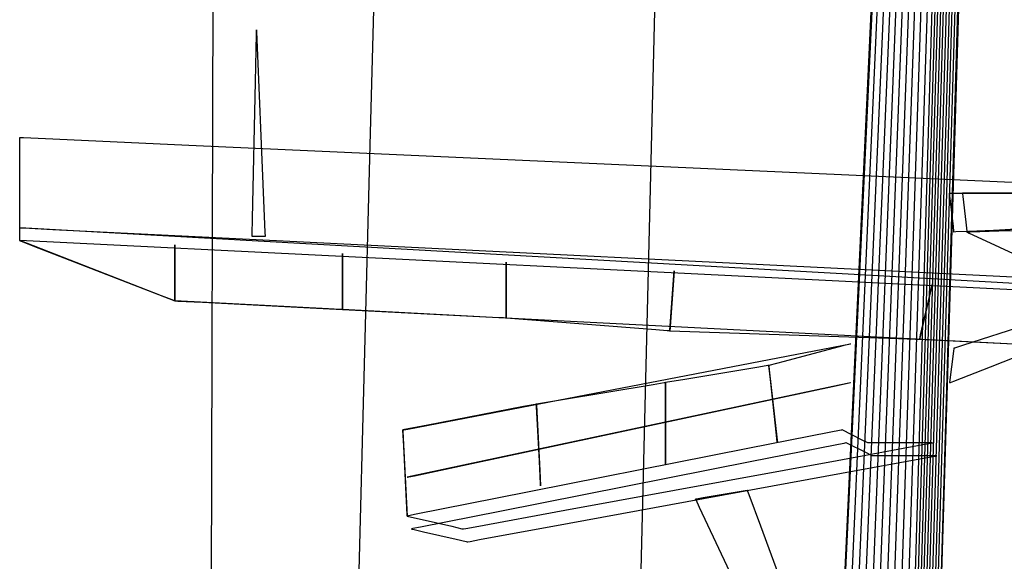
# Model space of a CAD drawing. Extents: x -3.57 to 3.57, y -2.08 to 2.06.
# Tile 155 of 219: x -0.23 to 0.09, y 1.32 to 1.5. Entities that reach past the tile are written whole.
import ezdxf

# ---------------------------------------------------------------- set-up
doc = ezdxf.new("R2010")
doc.units = 0

msp = doc.modelspace()

# ---------------------------------------------------------------- linework, layer by layer
at = {"layer": 'Layer 1', "color": 7, "linetype": 'CONTINUOUS'}
for p, q in [((0.03075, 1.164327), (0.068535, 1.968331)), ((0.030624, 1.163735), (0.067703, 1.96439)), ((0.033208, 1.164313), (0.068998, 1.963811)), ((0.035791, 1.164888), (0.070297, 1.963227)), ((0.038378, 1.165466), (0.071593, 1.962644)), ((0.040961, 1.16604), (0.072892, 1.96206)), ((0.043548, 1.166619), (0.074187, 1.961481)), ((0.046132, 1.167193), (0.075486, 1.960897)), ((0.048718, 1.167768), (0.076782, 1.960314)), ((0.085227, 1.850018), (0.061344, 1.057599)), ((0.078085, 1.848193), (0.054913, 1.057386)), ((0.079025, 1.848193), (0.05585, 1.057386)), ((0.079962, 1.848193), (0.056787, 1.057386)), ((0.080899, 1.848193), (0.057724, 1.057386)), ((0.081836, 1.848193), (0.058661, 1.057386)), ((0.082773, 1.848193), (0.059598, 1.057386)), ((0.08371, 1.848193), (0.060535, 1.057386)), ((0.084648, 1.848193), (0.061476, 1.057386)), ((-0.117364, 1.456855), (-0.114039, 1.583173)), ((-0.168703, 1.55278), (-0.16963, 1.197263)), ((-0.023383, 1.54593), (-0.031739, 1.203391)), ((-0.154882, 1.477523), (-0.154555, 1.493252)), ((-0.154555, 1.493252), (-0.154529, 1.494461)), ((-0.154529, 1.494461), (-0.154528, 1.494541)), ((-0.154528, 1.494541), (-0.154528, 1.494547)), ((-0.154528, 1.494547), (-0.154528, 1.494547)), ((-0.154528, 1.494547), (-0.154528, 1.494547)), ((-0.154528, 1.494547), (-0.154528, 1.494547)), ((-0.154528, 1.494547), (-0.154528, 1.494547)), ((-0.154528, 1.494547), (-0.154528, 1.494547)), ((-0.154528, 1.494547), (-0.154528, 1.494547)), ((-0.154528, 1.494547), (-0.154528, 1.494547)), ((-0.154528, 1.494547), (-0.154528, 1.494547)), ((-0.154528, 1.494547), (-0.154528, 1.494547)), ((-0.154528, 1.494547), (-0.154528, 1.494547)), ((-0.154528, 1.494547), (-0.154528, 1.494547)), ((-0.154528, 1.494547), (-0.154527, 1.494544)), ((-0.154527, 1.494544), (-0.154526, 1.494521)), ((-0.154526, 1.494521), (-0.154522, 1.494404)), ((-0.154522, 1.494404), (-0.154501, 1.493901)), ((-0.154501, 1.493901), (-0.154286, 1.488745)), ((-0.154286, 1.488745), (-0.152423, 1.44407)), ((-0.155812, 1.432848), (-0.154882, 1.477523)), ((-0.231866, 1.459389), (-0.231866, 1.45939)), ((-0.231866, 1.45939), (-0.231866, 1.45939)), ((-0.231866, 1.45939), (-0.231866, 1.45939)), ((-0.231866, 1.45939), (-0.231863, 1.45939)), ((-0.231866, 1.428493), (-0.231866, 1.459389)), ((-0.231863, 1.45939), (-0.231851, 1.459389)), ((-0.231851, 1.459389), (-0.231796, 1.459387)), ((-0.231796, 1.459387), (-0.231567, 1.459376)), ((-0.231567, 1.459376), (-0.230641, 1.459334)), ((-0.230641, 1.459334), (-0.220999, 1.458899)), ((-0.220999, 1.458899), (-0.176628, 1.456895)), ((-0.176628, 1.456895), (0.42202, 1.429859)), ((-0.126647, 1.104112), (-0.117364, 1.456855)), ((-0.152423, 1.44407), (-0.151767, 1.428342)), ((0.071874, 1.44111), (0.071874, 1.44111)), ((0.071874, 1.44111), (0.071874, 1.44111)), ((0.071874, 1.44111), (0.071874, 1.44111)), ((0.071874, 1.44111), (0.071874, 1.44111)), ((0.071874, 1.44111), (0.071875, 1.44111)), ((0.073082, 1.430227), (0.071874, 1.44111)), ((0.071875, 1.44111), (0.071879, 1.44111)), ((0.071879, 1.44111), (0.071896, 1.44111)), ((0.071896, 1.44111), (0.072072, 1.44111)), ((0.072072, 1.44111), (0.072924, 1.44111)), ((0.072924, 1.44111), (0.081928, 1.44111)), ((0.076092, 1.44111), (0.076091, 1.44111)), ((0.076091, 1.44111), (0.076091, 1.44111)), ((0.076091, 1.44111), (0.076091, 1.44111)), ((0.076091, 1.44111), (0.076091, 1.44111)), ((0.076091, 1.44111), (0.076091, 1.44111)), ((0.076091, 1.44111), (0.076091, 1.44111)), ((0.076091, 1.44111), (0.076091, 1.44111)), ((0.076091, 1.44111), (0.076091, 1.44111)), ((0.076091, 1.44111), (0.076091, 1.44111)), ((0.076091, 1.44111), (0.076091, 1.44111)), ((0.076091, 1.44111), (0.076091, 1.44111)), ((0.076091, 1.44111), (0.076091, 1.441105)), ((0.076091, 1.441105), (0.076094, 1.441083)), ((0.076131, 1.441111), (0.076092, 1.44111)), ((0.076094, 1.441083), (0.076104, 1.440989)), ((0.076104, 1.440989), (0.076212, 1.440022)), ((0.076374, 1.441113), (0.076131, 1.441111)), ((0.079394, 1.44114), (0.076374, 1.441113)), ((0.116619, 1.441472), (0.079394, 1.44114)), ((0.081928, 1.44111), (0.141212, 1.44111)), ((0.076212, 1.440022), (0.077145, 1.431645)), ((-0.15592, 1.427693), (-0.155812, 1.432848)), ((0.077145, 1.431645), (0.077473, 1.428696)), ((0.195399, 1.43329), (0.077991, 1.428639)), ((0.087945, 1.428801), (0.171489, 1.431587)), ((-0.231858, 1.429858), (-0.231866, 1.429858)), ((-0.231866, 1.429858), (-0.231866, 1.429858)), ((-0.231866, 1.429858), (-0.231866, 1.429858)), ((-0.231866, 1.429858), (-0.231863, 1.429858)), ((-0.231866, 1.426203), (-0.231866, 1.428493)), ((-0.231863, 1.429858), (-0.231851, 1.429858)), ((0.366789, 1.396388), (-0.231858, 1.429858)), ((-0.231851, 1.429858), (-0.231796, 1.429855)), ((-0.231796, 1.429855), (-0.231568, 1.429843)), ((-0.231568, 1.429843), (-0.230644, 1.429798)), ((-0.230644, 1.429798), (-0.221022, 1.429321)), ((-0.221022, 1.429321), (-0.176747, 1.427126)), ((-0.151767, 1.428342), (-0.151716, 1.427134)), ((0.073259, 1.428638), (0.073082, 1.430227)), ((0.073276, 1.428488), (0.073259, 1.428638)), ((0.073279, 1.428457), (0.073276, 1.428488)), ((0.073279, 1.428454), (0.073279, 1.428457)), ((0.07328, 1.428453), (0.073279, 1.428454)), ((0.073291, 1.428453), (0.07328, 1.428453)), ((0.07328, 1.428453), (0.07328, 1.428453)), ((0.07328, 1.428453), (0.07328, 1.428453)), ((0.07328, 1.428453), (0.07328, 1.428453)), ((0.07328, 1.428453), (0.07328, 1.428453)), ((0.07328, 1.428453), (0.07328, 1.428453)), ((0.07328, 1.428453), (0.07328, 1.428453)), ((0.07328, 1.428453), (0.07328, 1.428453)), ((0.07328, 1.428453), (0.07328, 1.428453)), ((0.073939, 1.428479), (0.073291, 1.428453)), ((0.077991, 1.428639), (0.073939, 1.428479)), ((0.077473, 1.428696), (0.077498, 1.428469)), ((0.077498, 1.428469), (0.0775, 1.428454)), ((0.097919, 1.429653), (0.0775, 1.428453)), ((0.0775, 1.428454), (0.0775, 1.428453)), ((0.0775, 1.428453), (0.0775, 1.428453)), ((0.0775, 1.428453), (0.0775, 1.428453)), ((0.0775, 1.428453), (0.0775, 1.428453)), ((0.0775, 1.428453), (0.0775, 1.428453)), ((0.0775, 1.428453), (0.0775, 1.428453)), ((0.0775, 1.428453), (0.0775, 1.428453)), ((0.0775, 1.428453), (0.0775, 1.428453)), ((0.0775, 1.428453), (0.0775, 1.428453)), ((0.0775, 1.428453), (0.077501, 1.428453)), ((0.0775, 1.428453), (0.0775, 1.428453)), ((0.0775, 1.428453), (0.0775, 1.428453)), ((0.0775, 1.428453), (0.0775, 1.428453)), ((0.0775, 1.428453), (0.0775, 1.428453)), ((0.0775, 1.428453), (0.0775, 1.428453)), ((0.0775, 1.428453), (0.077501, 1.428452)), ((0.077501, 1.428453), (0.077505, 1.428453)), ((0.077501, 1.428452), (0.077503, 1.428451)), ((0.077503, 1.428451), (0.077529, 1.428439)), ((0.077505, 1.428453), (0.077522, 1.428453)), ((0.077522, 1.428453), (0.077697, 1.428459)), ((0.077529, 1.428439), (0.077658, 1.428379)), ((0.077658, 1.428379), (0.078208, 1.428123)), ((0.077697, 1.428459), (0.078556, 1.428488)), ((0.078208, 1.428123), (0.083651, 1.425582)), ((0.078556, 1.428488), (0.087945, 1.428801)), ((-0.231866, 1.425705), (-0.231866, 1.426203)), ((-0.231866, 1.425657), (-0.231866, 1.425705)), ((-0.231866, 1.425645), (-0.231866, 1.425657)), ((-0.231866, 1.425643), (-0.231866, 1.425645)), ((-0.231866, 1.425642), (-0.231866, 1.425643)), ((-0.231866, 1.425641), (-0.231866, 1.425642)), ((-0.231866, 1.425642), (-0.231866, 1.425642)), ((-0.231866, 1.425642), (-0.231866, 1.425642)), ((-0.231866, 1.425642), (-0.231866, 1.425642)), ((-0.231866, 1.425642), (-0.231865, 1.425641)), ((-0.231858, 1.425641), (-0.231866, 1.425642)), ((-0.231866, 1.425642), (-0.231866, 1.425642)), ((-0.231866, 1.425642), (-0.231866, 1.425642)), ((-0.231866, 1.425642), (-0.231866, 1.425642)), ((-0.18552, 1.407616), (-0.231866, 1.425641)), ((-0.231865, 1.425641), (-0.231861, 1.42564)), ((-0.231861, 1.42564), (-0.231843, 1.425633)), ((0.366789, 1.396031), (-0.231858, 1.425641)), ((-0.231843, 1.425633), (-0.231771, 1.425605)), ((-0.231771, 1.425605), (-0.231025, 1.425315)), ((-0.231025, 1.425315), (-0.22759, 1.423978)), ((-0.176747, 1.427126), (0.420614, 1.397516)), ((-0.155933, 1.427074), (-0.15593, 1.427191)), ((-0.155933, 1.42705), (-0.155933, 1.427074)), ((-0.155933, 1.427048), (-0.155933, 1.42705)), ((-0.155933, 1.427047), (-0.155933, 1.427048)), ((-0.155933, 1.427047), (-0.155933, 1.427047)), ((-0.155933, 1.427047), (-0.155933, 1.427047)), ((-0.155933, 1.427047), (-0.155933, 1.427047)), ((-0.155933, 1.427047), (-0.155933, 1.427047)), ((-0.155933, 1.427047), (-0.155933, 1.427047)), ((-0.152075, 1.427047), (-0.155933, 1.427047)), ((-0.15593, 1.427191), (-0.15592, 1.427693)), ((-0.151753, 1.427047), (-0.152075, 1.427047)), ((-0.151722, 1.427047), (-0.151753, 1.427047)), ((-0.151714, 1.427047), (-0.151722, 1.427047)), ((-0.151716, 1.427134), (-0.151713, 1.427053)), ((-0.151713, 1.427047), (-0.151714, 1.427047)), ((-0.151713, 1.427053), (-0.151713, 1.427048)), ((-0.151713, 1.427048), (-0.151713, 1.427047)), ((-0.151713, 1.427047), (-0.151713, 1.427047)), ((-0.151713, 1.427047), (-0.151713, 1.427047)), ((-0.151713, 1.427047), (-0.151713, 1.427047)), ((-0.151713, 1.427047), (-0.151713, 1.427047)), ((-0.151713, 1.427047), (-0.151713, 1.427047)), ((-0.151713, 1.427047), (-0.151713, 1.427047)), ((-0.151713, 1.427047), (-0.151713, 1.427047)), ((-0.151713, 1.427047), (-0.151713, 1.427047)), ((-0.151713, 1.427047), (-0.151713, 1.427047)), ((-0.151713, 1.427047), (-0.151713, 1.427047)), ((-0.151713, 1.427047), (-0.151713, 1.427047)), ((0.083651, 1.425582), (0.11841, 1.409363)), ((0.08522, 1.384459), (0.191973, 1.426231)), ((-0.22759, 1.423978), (-0.181245, 1.405953)), ((-0.181244, 1.407497), (-0.181244, 1.424232)), ((-0.181244, 1.424232), (-0.181244, 1.424232)), ((-0.181244, 1.424232), (-0.181244, 1.424232)), ((-0.181244, 1.424232), (-0.181244, 1.424232)), ((-0.181244, 1.424232), (-0.181244, 1.424232)), ((-0.181244, 1.424232), (-0.181244, 1.424232)), ((-0.181244, 1.424232), (-0.181244, 1.42423)), ((-0.181244, 1.42423), (-0.181244, 1.424224)), ((-0.181244, 1.424224), (-0.181244, 1.424198)), ((-0.181244, 1.424198), (-0.181244, 1.423928)), ((-0.181244, 1.423928), (-0.181244, 1.422688)), ((-0.181244, 1.422688), (-0.181244, 1.405953)), ((-0.126402, 1.404686), (-0.126402, 1.421421)), ((-0.126402, 1.421421), (-0.126402, 1.421421)), ((-0.126402, 1.421421), (-0.126402, 1.421421)), ((-0.126402, 1.421421), (-0.126402, 1.421421)), ((-0.126402, 1.421421), (-0.126402, 1.421421)), ((-0.126402, 1.421421), (-0.126402, 1.421421)), ((-0.126402, 1.421421), (-0.126402, 1.421419)), ((-0.126402, 1.421419), (-0.126402, 1.421413)), ((-0.126402, 1.421413), (-0.126402, 1.421387)), ((-0.126402, 1.421387), (-0.126402, 1.421117)), ((-0.126402, 1.421117), (-0.126402, 1.419877)), ((-0.126402, 1.419877), (-0.126402, 1.403142)), ((-0.072965, 1.401871), (-0.072965, 1.41861)), ((-0.072965, 1.41861), (-0.072965, 1.41861)), ((-0.072965, 1.41861), (-0.072965, 1.41861)), ((-0.072965, 1.41861), (-0.072965, 1.41861)), ((-0.072965, 1.41861), (-0.072965, 1.41861)), ((-0.072965, 1.41861), (-0.072965, 1.41861)), ((-0.072965, 1.41861), (-0.072965, 1.418608)), ((-0.072965, 1.418608), (-0.072965, 1.418602)), ((-0.072965, 1.418602), (-0.072965, 1.418576)), ((-0.072965, 1.418576), (-0.072965, 1.418306)), ((-0.072965, 1.418306), (-0.072965, 1.417066)), ((-0.072965, 1.417066), (-0.072965, 1.400327)), ((-0.019409, 1.397773), (-0.018122, 1.415799)), ((-0.018145, 1.415472), (-0.018241, 1.414136)), ((-0.018125, 1.415762), (-0.018145, 1.415472)), ((-0.018123, 1.41579), (-0.018125, 1.415762)), ((-0.018122, 1.415797), (-0.018123, 1.41579)), ((-0.018122, 1.415799), (-0.018122, 1.415799)), ((-0.018122, 1.415799), (-0.018122, 1.415799)), ((-0.018122, 1.415799), (-0.018122, 1.415799)), ((-0.018122, 1.415799), (-0.018122, 1.415799)), ((-0.018122, 1.415799), (-0.018122, 1.415799)), ((-0.018122, 1.415799), (-0.018122, 1.415797)), ((-0.018241, 1.414136), (-0.019528, 1.39611)), ((0.065892, 1.410035), (0.062032, 1.393299)), ((0.062388, 1.394843), (0.066248, 1.411579)), ((0.066178, 1.411275), (0.065892, 1.410035)), ((0.06624, 1.411545), (0.066178, 1.411275)), ((0.066246, 1.41157), (0.06624, 1.411545)), ((0.066248, 1.411577), (0.066246, 1.41157)), ((0.066248, 1.411579), (0.066248, 1.411579)), ((0.066248, 1.411579), (0.066248, 1.411579)), ((0.066248, 1.411579), (0.066248, 1.411579)), ((0.066248, 1.411579), (0.066248, 1.411579)), ((0.066248, 1.411579), (0.066248, 1.411578)), ((0.066248, 1.411578), (0.066248, 1.411577)), ((-0.182085, 1.40628), (-0.18552, 1.407616)), ((-0.181339, 1.40599), (-0.182085, 1.40628)), ((-0.181267, 1.405962), (-0.181339, 1.40599)), ((-0.18125, 1.405955), (-0.181267, 1.405962)), ((-0.181245, 1.405953), (-0.18125, 1.405955)), ((-0.181244, 1.405953), (-0.181245, 1.405953)), ((-0.181245, 1.405953), (-0.181244, 1.405953)), ((-0.181244, 1.406257), (-0.181244, 1.407497)), ((-0.181244, 1.405987), (-0.181244, 1.406257)), ((-0.181244, 1.405961), (-0.181244, 1.405987)), ((-0.181244, 1.405955), (-0.181244, 1.405961)), ((-0.181244, 1.405953), (-0.181244, 1.405955)), ((-0.181243, 1.405953), (-0.181244, 1.405953)), ((-0.181244, 1.405953), (-0.181244, 1.405953)), ((-0.181244, 1.405953), (-0.181244, 1.405953)), ((-0.181244, 1.405953), (-0.181244, 1.405953)), ((-0.181244, 1.405953), (-0.181244, 1.405953)), ((-0.181244, 1.405953), (-0.181244, 1.405953)), ((-0.181244, 1.405953), (-0.181244, 1.405953)), ((-0.181244, 1.405953), (-0.181244, 1.405953)), ((-0.181244, 1.405953), (-0.181244, 1.405953)), ((-0.181244, 1.405953), (-0.181244, 1.405953)), ((-0.181244, 1.405953), (-0.181244, 1.405953)), ((-0.181244, 1.405953), (-0.181242, 1.405953)), ((-0.131034, 1.403379), (-0.181243, 1.405953)), ((-0.181242, 1.405953), (-0.181231, 1.405952)), ((-0.181231, 1.405952), (-0.181185, 1.40595)), ((-0.181185, 1.40595), (-0.180993, 1.40594)), ((-0.180993, 1.40594), (-0.180217, 1.4059)), ((-0.180217, 1.4059), (-0.17213, 1.405485)), ((-0.17213, 1.405485), (-0.134915, 1.403577)), ((-0.134915, 1.403577), (0.367175, 1.377827)), ((-0.127313, 1.403188), (-0.131034, 1.403379)), ((-0.126504, 1.403147), (-0.127313, 1.403188)), ((-0.126427, 1.403143), (-0.126504, 1.403147)), ((-0.126407, 1.403142), (-0.126427, 1.403143)), ((-0.126403, 1.403142), (-0.126407, 1.403142)), ((-0.126402, 1.403142), (-0.126403, 1.403142)), ((-0.126402, 1.403446), (-0.126402, 1.404686)), ((-0.126402, 1.403176), (-0.126402, 1.403446)), ((-0.126402, 1.40315), (-0.126402, 1.403176)), ((-0.126402, 1.403144), (-0.126402, 1.40315)), ((-0.126402, 1.403142), (-0.126402, 1.403144)), ((-0.126401, 1.403142), (-0.126402, 1.403142)), ((-0.126402, 1.403142), (-0.126402, 1.403142)), ((-0.126402, 1.403142), (-0.126402, 1.403142)), ((-0.126402, 1.403142), (-0.126402, 1.403142)), ((-0.126402, 1.403142), (-0.126402, 1.403142)), ((-0.126402, 1.403142), (-0.126402, 1.403142)), ((-0.126402, 1.403142), (-0.126402, 1.403142)), ((-0.126402, 1.403142), (-0.126402, 1.403142)), ((-0.126402, 1.403142), (-0.126402, 1.403142)), ((-0.077479, 1.400565), (-0.126401, 1.403142)), ((-0.073853, 1.400374), (-0.077479, 1.400565)), ((-0.073065, 1.400332), (-0.073853, 1.400374)), ((-0.072989, 1.400328), (-0.073065, 1.400332)), ((-0.07297, 1.400327), (-0.072989, 1.400328)), ((-0.072966, 1.400327), (-0.07297, 1.400327)), ((-0.072965, 1.400327), (-0.072966, 1.400327)), ((-0.072965, 1.400631), (-0.072965, 1.401871)), ((-0.072965, 1.400361), (-0.072965, 1.400631)), ((-0.072965, 1.400335), (-0.072965, 1.400361)), ((-0.072965, 1.400329), (-0.072965, 1.400335)), ((-0.072965, 1.400327), (-0.072965, 1.400329)), ((-0.072964, 1.400327), (-0.072965, 1.400327)), ((-0.072965, 1.400327), (-0.072965, 1.400327)), ((-0.072965, 1.400327), (-0.072965, 1.400327)), ((-0.072965, 1.400327), (-0.072965, 1.400327)), ((-0.072965, 1.400327), (-0.072965, 1.400327)), ((-0.072965, 1.400327), (-0.072965, 1.400327)), ((-0.072965, 1.400327), (-0.072965, 1.400327)), ((-0.072965, 1.400327), (-0.072965, 1.400327)), ((-0.072965, 1.400327), (-0.072965, 1.400327)), ((-0.024042, 1.396466), (-0.072964, 1.400327)), ((0.106932, 1.40134), (0.076022, 1.391369)), ((-0.020416, 1.39618), (-0.024042, 1.396466)), ((-0.019628, 1.396118), (-0.020416, 1.39618)), ((-0.019552, 1.396112), (-0.019628, 1.396118)), ((-0.019533, 1.396111), (-0.019552, 1.396112)), ((-0.019529, 1.39611), (-0.019533, 1.396111)), ((-0.019528, 1.39611), (-0.019529, 1.39611)), ((-0.019528, 1.396111), (-0.019527, 1.396112)), ((-0.019528, 1.39611), (-0.019528, 1.396111)), ((-0.019527, 1.39611), (-0.019528, 1.39611)), ((-0.019528, 1.39611), (-0.019528, 1.39611)), ((-0.019528, 1.39611), (-0.019528, 1.39611)), ((-0.019528, 1.39611), (-0.019528, 1.39611)), ((-0.019528, 1.39611), (-0.019528, 1.39611)), ((-0.019528, 1.39611), (-0.019528, 1.39611)), ((-0.019528, 1.39611), (-0.019528, 1.39611)), ((-0.019528, 1.39611), (-0.019528, 1.39611)), ((-0.019527, 1.396119), (-0.019525, 1.396147)), ((-0.019527, 1.396112), (-0.019527, 1.396119)), ((0.055142, 1.393537), (-0.019527, 1.39611)), ((-0.019525, 1.396147), (-0.019504, 1.396437)), ((-0.019504, 1.396437), (-0.019409, 1.397773)), ((0.060676, 1.393346), (0.055142, 1.393537)), ((0.061879, 1.393304), (0.060676, 1.393346)), ((0.061994, 1.3933), (0.061879, 1.393304)), ((0.062023, 1.3933), (0.061994, 1.3933)), ((0.06203, 1.393299), (0.062023, 1.3933)), ((0.062031, 1.393299), (0.06203, 1.393299)), ((0.062032, 1.393299), (0.062031, 1.393299)), ((0.062031, 1.393299), (0.062031, 1.393299)), ((0.062031, 1.393299), (0.062032, 1.393299)), ((0.062032, 1.393299), (0.062031, 1.393299)), ((0.062031, 1.393299), (0.062031, 1.393299)), ((0.062031, 1.393299), (0.062031, 1.393299)), ((0.062031, 1.393299), (0.062031, 1.393299)), ((0.062032, 1.393301), (0.062033, 1.393308)), ((0.062032, 1.3933), (0.062032, 1.393301)), ((0.062032, 1.393299), (0.062032, 1.3933)), ((0.113528, 1.390722), (0.062032, 1.393299)), ((0.062032, 1.393299), (0.062032, 1.393299)), ((0.062033, 1.393308), (0.062039, 1.393333)), ((0.062039, 1.393333), (0.062102, 1.393603)), ((0.062102, 1.393603), (0.062388, 1.394843)), ((0.012951, 1.386779), (0.039517, 1.391887)), ((0.036973, 1.391217), (0.017802, 1.386175)), ((0.039271, 1.391821), (0.036973, 1.391217)), ((0.039483, 1.391877), (0.039271, 1.391821)), ((0.039526, 1.391888), (0.039483, 1.391877)), ((0.039517, 1.391887), (0.03953, 1.39189)), ((0.03953, 1.391889), (0.039526, 1.391888)), ((0.03953, 1.39189), (0.039531, 1.39189)), ((0.039531, 1.39189), (0.03953, 1.391889)), ((0.039531, 1.39189), (0.039531, 1.39189)), ((0.039531, 1.39189), (0.039531, 1.39189)), ((0.039531, 1.39189), (0.039531, 1.39189)), ((0.039531, 1.39189), (0.039531, 1.39189)), ((0.039531, 1.39189), (0.039531, 1.39189)), ((0.039531, 1.39189), (0.039531, 1.39189)), ((0.073159, 1.389518), (0.071874, 1.379236)), ((0.073266, 1.390377), (0.073159, 1.389518)), ((0.073277, 1.39046), (0.073266, 1.390377)), ((0.073279, 1.39048), (0.073277, 1.39046)), ((0.07328, 1.390484), (0.073279, 1.390484)), ((0.073279, 1.390484), (0.073279, 1.39048)), ((0.073281, 1.390485), (0.07328, 1.390484)), ((0.07328, 1.390484), (0.07328, 1.390484)), ((0.07328, 1.390484), (0.07328, 1.390484)), ((0.07328, 1.390484), (0.07328, 1.390484)), ((0.07328, 1.390484), (0.07328, 1.390484)), ((0.07328, 1.390484), (0.07328, 1.390484)), ((0.07328, 1.390484), (0.07328, 1.390484)), ((0.07328, 1.390484), (0.07328, 1.390484)), ((0.07328, 1.390484), (0.07328, 1.390484)), ((0.07328, 1.390484), (0.07328, 1.390484)), ((0.073313, 1.390495), (0.073281, 1.390485)), ((0.073515, 1.39056), (0.073313, 1.390495)), ((0.076022, 1.391369), (0.073515, 1.39056)), ((-0.092132, 1.366571), (0.012951, 1.386779)), ((0.017802, 1.386175), (0.012819, 1.384864)), ((0.009579, 1.384323), (-0.014631, 1.380287)), ((0.012482, 1.384807), (0.009579, 1.384323)), ((0.012749, 1.384852), (0.012482, 1.384807)), ((0.012804, 1.384861), (0.012749, 1.384852)), ((0.012809, 1.384862), (0.012804, 1.384861)), ((0.012811, 1.384862), (0.012809, 1.384862)), ((0.012819, 1.384864), (0.012811, 1.384862)), ((0.012811, 1.384862), (0.012811, 1.384862)), ((0.012811, 1.384862), (0.012811, 1.384862)), ((0.012811, 1.384862), (0.012811, 1.384862)), ((0.012811, 1.384862), (0.012811, 1.384862)), ((0.012811, 1.384862), (0.012811, 1.384862)), ((0.012811, 1.384862), (0.012811, 1.384862)), ((0.012811, 1.384862), (0.012811, 1.384862)), ((0.012811, 1.384862), (0.012811, 1.384861)), ((0.012811, 1.38486), (0.012811, 1.384862)), ((0.012811, 1.384862), (0.012811, 1.384862)), ((0.012811, 1.384862), (0.012811, 1.384862)), ((0.012811, 1.384862), (0.012811, 1.384862)), ((0.012811, 1.384862), (0.012811, 1.384862)), ((0.012811, 1.384862), (0.012811, 1.384862)), ((0.012811, 1.384862), (0.012811, 1.384862)), ((0.012811, 1.384862), (0.012811, 1.384862)), ((0.012811, 1.384861), (0.012812, 1.384857)), ((0.013323, 1.380261), (0.012811, 1.38486)), ((0.012812, 1.384857), (0.012816, 1.384816)), ((0.012816, 1.384816), (0.012838, 1.384616)), ((0.012838, 1.384616), (0.01308, 1.382439)), ((0.073223, 1.379764), (0.08522, 1.384459)), ((-0.014631, 1.380287), (-0.020923, 1.379238)), ((0.01308, 1.382439), (0.0151, 1.364276)), ((0.015345, 1.362071), (0.013323, 1.380261)), ((0.072126, 1.379335), (0.073223, 1.379764)), ((0.033747, 1.378001), (-0.105307, 1.348299)), ((-0.084185, 1.352811), (0.035156, 1.378302)), ((-0.024974, 1.378563), (-0.055244, 1.373518)), ((-0.021345, 1.379168), (-0.024974, 1.378563)), ((-0.02101, 1.379223), (-0.021345, 1.379168)), ((-0.020942, 1.379235), (-0.02101, 1.379223)), ((-0.020935, 1.379236), (-0.020942, 1.379235)), ((-0.020934, 1.379236), (-0.020935, 1.379236)), ((-0.020933, 1.379236), (-0.020934, 1.379236)), ((-0.020923, 1.379238), (-0.020933, 1.379236)), ((-0.020933, 1.379236), (-0.020933, 1.379236)), ((-0.020933, 1.379236), (-0.020933, 1.379236)), ((-0.020933, 1.379236), (-0.020933, 1.379236)), ((-0.020933, 1.379236), (-0.020933, 1.379236)), ((-0.020933, 1.379236), (-0.020933, 1.379236)), ((-0.020933, 1.379236), (-0.020933, 1.379236)), ((-0.020933, 1.379236), (-0.020933, 1.379236)), ((-0.020933, 1.379236), (-0.020933, 1.379235)), ((-0.020933, 1.379234), (-0.020933, 1.379236)), ((-0.020933, 1.379236), (-0.020933, 1.379236)), ((-0.020933, 1.379236), (-0.020933, 1.379236)), ((-0.020933, 1.379236), (-0.020933, 1.379236)), ((-0.020933, 1.379236), (-0.020933, 1.379236)), ((-0.020933, 1.379236), (-0.020933, 1.379236)), ((-0.020933, 1.379236), (-0.020933, 1.379236)), ((-0.020933, 1.379235), (-0.020933, 1.379231)), ((-0.020933, 1.37438), (-0.020933, 1.379234)), ((-0.020933, 1.379231), (-0.020933, 1.379188)), ((-0.020933, 1.379188), (-0.020933, 1.378976)), ((-0.020933, 1.378976), (-0.020933, 1.376678)), ((-0.020933, 1.376678), (-0.020933, 1.357507)), ((0.038908, 1.379103), (0.033747, 1.378001)), ((0.035156, 1.378302), (0.039011, 1.379125)), ((0.039394, 1.379207), (0.038908, 1.379103)), ((0.039011, 1.379125), (0.039531, 1.379236)), ((0.039506, 1.379231), (0.039394, 1.379207)), ((0.039529, 1.379236), (0.039506, 1.379231)), ((0.039531, 1.379236), (0.039529, 1.379236)), ((0.039531, 1.379236), (0.039531, 1.379236)), ((0.039531, 1.379236), (0.039531, 1.379236)), ((0.039531, 1.379236), (0.039531, 1.379236)), ((0.039531, 1.379236), (0.039531, 1.379236)), ((0.039531, 1.379236), (0.039531, 1.379236)), ((0.039531, 1.379236), (0.039531, 1.379236)), ((0.039531, 1.379236), (0.039531, 1.379236)), ((0.039531, 1.379236), (0.039531, 1.379236)), ((0.039531, 1.379236), (0.039531, 1.379236)), ((0.039531, 1.379236), (0.039531, 1.379236)), ((0.039531, 1.379236), (0.039531, 1.379236)), ((0.071874, 1.379236), (0.071876, 1.379237)), ((0.071874, 1.379236), (0.071874, 1.379236)), ((0.071874, 1.379236), (0.071874, 1.379236)), ((0.071874, 1.379236), (0.071874, 1.379236)), ((0.071874, 1.379236), (0.071874, 1.379236)), ((0.071876, 1.379237), (0.071881, 1.379239)), ((0.071881, 1.379239), (0.071902, 1.379247)), ((0.071902, 1.379247), (0.072126, 1.379335)), ((-0.055244, 1.373518), (-0.06311, 1.372207)), ((-0.020933, 1.35518), (-0.020933, 1.37438)), ((-0.067298, 1.371397), (-0.098573, 1.365343)), ((-0.063548, 1.372122), (-0.067298, 1.371397)), ((-0.063202, 1.372189), (-0.063548, 1.372122)), ((-0.063131, 1.372203), (-0.063202, 1.372189)), ((-0.063124, 1.372204), (-0.063131, 1.372203)), ((-0.063123, 1.372205), (-0.063124, 1.372204)), ((-0.063122, 1.372205), (-0.063123, 1.372205)), ((-0.06311, 1.372207), (-0.063122, 1.372205)), ((-0.063122, 1.372205), (-0.063122, 1.372205)), ((-0.063122, 1.372205), (-0.063122, 1.372205)), ((-0.063122, 1.372205), (-0.063122, 1.372205)), ((-0.063122, 1.372205), (-0.063122, 1.372205)), ((-0.063122, 1.372205), (-0.063122, 1.372205)), ((-0.063122, 1.372205), (-0.063122, 1.372205)), ((-0.063122, 1.372205), (-0.063122, 1.372204)), ((-0.063122, 1.372204), (-0.063122, 1.372205)), ((-0.063122, 1.372205), (-0.063122, 1.372205)), ((-0.063122, 1.372205), (-0.063122, 1.372205)), ((-0.063122, 1.372205), (-0.063122, 1.372205)), ((-0.063122, 1.372205), (-0.063122, 1.372205)), ((-0.063122, 1.372205), (-0.063122, 1.372205)), ((-0.063122, 1.372205), (-0.063122, 1.372205)), ((-0.063122, 1.372204), (-0.063122, 1.372203)), ((-0.063116, 1.372098), (-0.063122, 1.372204)), ((-0.063122, 1.372203), (-0.063122, 1.372199)), ((-0.063122, 1.372199), (-0.063119, 1.372156)), ((-0.063119, 1.372156), (-0.063108, 1.371944)), ((-0.06308, 1.371405), (-0.063116, 1.372098)), ((-0.063108, 1.371944), (-0.062987, 1.369646)), ((-0.062137, 1.353528), (-0.06308, 1.371405)), ((-0.062987, 1.369646), (-0.061976, 1.350475)), ((-0.106713, 1.363767), (-0.106713, 1.363768)), ((-0.106713, 1.363768), (-0.106713, 1.363768)), ((-0.106713, 1.363768), (-0.106713, 1.363768)), ((-0.106713, 1.363768), (-0.106713, 1.363768)), ((-0.106713, 1.363768), (-0.106713, 1.363768)), ((-0.106713, 1.363768), (-0.106712, 1.363768)), ((-0.106712, 1.363768), (-0.106713, 1.363768)), ((-0.106713, 1.363768), (-0.106713, 1.363768)), ((-0.106713, 1.363768), (-0.106713, 1.363768)), ((-0.106713, 1.363768), (-0.106713, 1.363768)), ((-0.106713, 1.363768), (-0.106713, 1.363768)), ((-0.106713, 1.363768), (-0.106713, 1.363768)), ((-0.106713, 1.363768), (-0.106713, 1.363767)), ((-0.106712, 1.363759), (-0.106713, 1.363767)), ((-0.106713, 1.363767), (-0.106713, 1.363766)), ((-0.106713, 1.363766), (-0.106712, 1.363762)), ((-0.1067, 1.36377), (-0.106712, 1.363768)), ((-0.106712, 1.363768), (-0.106712, 1.363768)), ((-0.106712, 1.363768), (-0.106711, 1.363768)), ((-0.106712, 1.363762), (-0.10671, 1.363716)), ((-0.10645, 1.358513), (-0.106712, 1.363759)), ((-0.106711, 1.363768), (-0.106705, 1.363769)), ((-0.10671, 1.363716), (-0.106699, 1.363493)), ((-0.106705, 1.363769), (-0.106645, 1.363781)), ((-0.098573, 1.365343), (-0.1067, 1.36377)), ((-0.106645, 1.363781), (-0.106349, 1.363838)), ((-0.106349, 1.363838), (-0.105077, 1.364082)), ((-0.105077, 1.364082), (-0.092132, 1.366571)), ((0.0151, 1.364276), (0.015625, 1.359555)), ((-0.106699, 1.363493), (-0.106578, 1.361074)), ((-0.106578, 1.361074), (-0.105307, 1.335642)), ((0.015594, 1.35983), (0.015345, 1.362071)), ((-0.105442, 1.338334), (-0.10645, 1.358513)), ((-0.020933, 1.357507), (-0.020933, 1.352524)), ((0.015619, 1.35961), (0.015594, 1.35983)), ((0.015625, 1.359559), (0.015619, 1.35961)), ((0.015626, 1.359549), (0.015625, 1.359559)), ((0.015625, 1.359555), (0.015626, 1.359547)), ((0.015626, 1.359548), (0.015626, 1.359549)), ((0.015626, 1.359547), (0.015626, 1.359548)), ((0.015626, 1.359547), (0.015626, 1.359547)), ((0.015626, 1.359547), (0.015626, 1.359547)), ((0.015626, 1.359547), (0.015626, 1.359547)), ((0.015626, 1.359547), (0.015626, 1.359547)), ((0.015626, 1.359547), (0.015626, 1.359547)), ((0.015626, 1.359547), (0.015626, 1.359547)), ((0.015626, 1.359547), (0.015626, 1.359547)), ((-0.020933, 1.352815), (-0.020933, 1.35518)), ((-0.102877, 1.348818), (-0.084185, 1.352811)), ((-0.06175, 1.3462), (-0.062137, 1.353528)), ((-0.020933, 1.352582), (-0.020933, 1.352815)), ((-0.020933, 1.352528), (-0.020933, 1.352582)), ((-0.020933, 1.352517), (-0.020933, 1.352528)), ((-0.020933, 1.352524), (-0.020933, 1.352516)), ((-0.020933, 1.352516), (-0.020933, 1.352517)), ((-0.020933, 1.352516), (-0.020933, 1.352516)), ((-0.020933, 1.352516), (-0.020933, 1.352516)), ((-0.020933, 1.352516), (-0.020933, 1.352516)), ((-0.020933, 1.352516), (-0.020933, 1.352516)), ((-0.020933, 1.352516), (-0.020933, 1.352516)), ((-0.020933, 1.352516), (-0.020933, 1.352516)), ((-0.020933, 1.352516), (-0.020933, 1.352516)), ((-0.020933, 1.352516), (-0.020933, 1.352516)), ((-0.105307, 1.348299), (-0.105307, 1.348299)), ((-0.105307, 1.348299), (-0.105307, 1.348299)), ((-0.105307, 1.348299), (-0.105307, 1.348299)), ((-0.105307, 1.348299), (-0.105307, 1.348299)), ((-0.105307, 1.348299), (-0.105307, 1.348299)), ((-0.105307, 1.348299), (-0.105306, 1.348299)), ((-0.105306, 1.348299), (-0.105304, 1.3483)), ((-0.105304, 1.3483), (-0.105296, 1.348302)), ((-0.105296, 1.348302), (-0.105206, 1.348321)), ((-0.105206, 1.348321), (-0.104763, 1.348415)), ((-0.104763, 1.348415), (-0.102877, 1.348818)), ((-0.061976, 1.350475), (-0.061713, 1.345492)), ((-0.061717, 1.345561), (-0.06175, 1.3462)), ((-0.061713, 1.345501), (-0.061717, 1.345561)), ((-0.061713, 1.345487), (-0.061713, 1.345501)), ((-0.061713, 1.345492), (-0.061713, 1.345484)), ((-0.061713, 1.345485), (-0.061713, 1.345487)), ((-0.061713, 1.345484), (-0.061713, 1.345485)), ((-0.061713, 1.345484), (-0.061713, 1.345484)), ((-0.061713, 1.345484), (-0.061713, 1.345484)), ((-0.061713, 1.345484), (-0.061713, 1.345484)), ((-0.061713, 1.345484), (-0.061713, 1.345484)), ((-0.061713, 1.345484), (-0.061713, 1.345484)), ((-0.061713, 1.345484), (-0.061713, 1.345484)), ((-0.061713, 1.345484), (-0.061713, 1.345484)), ((-0.010934, 1.340934), (-0.011091, 1.341268)), ((-0.011091, 1.341268), (-0.011091, 1.341268)), ((-0.011091, 1.341268), (-0.011091, 1.341268)), ((-0.011091, 1.341268), (-0.011091, 1.341268)), ((-0.011091, 1.341268), (-0.011091, 1.341268)), ((-0.011091, 1.341268), (-0.011091, 1.341268)), ((-0.011091, 1.341268), (-0.011091, 1.341268)), ((-0.011091, 1.341268), (-0.011091, 1.341268)), ((-0.011091, 1.341268), (-0.011091, 1.341268)), ((-0.011091, 1.341268), (-0.011091, 1.341268)), ((-0.011091, 1.341268), (-0.01109, 1.341268)), ((-0.01109, 1.341268), (-0.01109, 1.341268)), ((-0.01109, 1.341268), (-0.011089, 1.341268)), ((-0.011089, 1.341268), (-0.011079, 1.34127)), ((-0.011079, 1.34127), (-0.011027, 1.341278)), ((-0.011027, 1.341278), (-0.010807, 1.341315)), ((-0.010807, 1.341315), (-0.00863, 1.341678)), ((-0.00863, 1.341678), (0.00578, 1.344079)), ((0.00578, 1.344079), (0.00578, 1.344079)), ((0.00578, 1.344079), (0.00578, 1.344079)), ((0.00578, 1.344079), (0.00578, 1.344079)), ((0.00578, 1.344079), (0.00578, 1.344079)), ((0.00578, 1.344079), (0.00578, 1.344078)), ((0.00578, 1.344078), (0.00578, 1.344077)), ((0.00578, 1.344077), (0.005782, 1.344073)), ((0.005782, 1.344073), (0.0058, 1.344023)), ((0.0058, 1.344023), (0.00589, 1.343778)), ((0.00589, 1.343778), (0.006275, 1.342734)), ((0.006275, 1.342734), (0.010085, 1.332392)), ((-0.105321, 1.335916), (-0.105442, 1.338334)), ((-0.009773, 1.338463), (-0.010934, 1.340934)), ((0.026144, 1.261989), (-0.009773, 1.338463)), ((-0.10531, 1.335693), (-0.105321, 1.335916)), ((-0.105307, 1.335647), (-0.10531, 1.335693)), ((-0.105307, 1.335643), (-0.105307, 1.335647)), ((-0.105307, 1.335642), (-0.105307, 1.335643)), ((-0.105307, 1.335642), (-0.105307, 1.335642)), ((-0.105307, 1.335642), (-0.105307, 1.335642)), ((-0.105307, 1.335642), (-0.105307, 1.335642)), ((-0.105307, 1.335642), (-0.105307, 1.335642)), ((0.010085, 1.332392), (0.034419, 1.266347))]:
    msp.add_line(p, q, dxfattribs=at)
at = {"layer": 'Layer 1', "color": 8, "linetype": 'CONTINUOUS'}
for p, q in [((0.051302, 1.168346), (0.078081, 1.95973)), ((0.077894, 1.905641), (0.059278, 1.270422)), ((0.077148, 1.848193), (0.053976, 1.057386)), ((0.052033, 1.111499), (0.072508, 1.746245)), ((0.035893, 1.363604), (0.033049, 1.363041)), ((0.036566, 1.363737), (0.035893, 1.363604)), ((0.036703, 1.363764), (0.036566, 1.363737)), ((0.036716, 1.363767), (0.036703, 1.363764)), ((0.036719, 1.363768), (0.036716, 1.363767)), ((0.03672, 1.363768), (0.036719, 1.363768)), ((0.03672, 1.363768), (0.03672, 1.363768)), ((0.03672, 1.363768), (0.03672, 1.363768)), ((0.03672, 1.363768), (0.03672, 1.363768)), ((0.03672, 1.363768), (0.03672, 1.363768)), ((0.043327, 1.360463), (0.03672, 1.363768)), ((0.033049, 1.363041), (0.005908, 1.357666)), ((0.044939, 1.359656), (0.043327, 1.360463)), ((0.005908, 1.357666), (-0.076463, 1.341354)), ((0.034454, 1.35882), (0.007314, 1.353446)), ((0.037298, 1.359383), (0.034454, 1.35882)), ((0.035119, 1.353836), (0.063125, 1.358974)), ((0.037972, 1.359517), (0.037298, 1.359383)), ((0.038109, 1.359544), (0.037972, 1.359517)), ((0.038122, 1.359546), (0.038109, 1.359544)), ((0.038125, 1.359547), (0.038122, 1.359546)), ((0.038126, 1.359547), (0.038125, 1.359547)), ((0.038126, 1.359547), (0.038126, 1.359547)), ((0.038126, 1.359547), (0.038126, 1.359547)), ((0.038126, 1.359547), (0.038126, 1.359547)), ((0.038126, 1.359547), (0.038126, 1.359547)), ((0.044733, 1.356245), (0.038126, 1.359547)), ((0.045108, 1.359572), (0.044939, 1.359656)), ((0.045148, 1.359552), (0.045108, 1.359572)), ((0.045156, 1.359548), (0.045148, 1.359552)), ((0.045157, 1.359547), (0.045156, 1.359548)), ((0.045158, 1.359547), (0.045157, 1.359547)), ((0.045157, 1.359547), (0.045157, 1.359547)), ((0.045157, 1.359547), (0.045157, 1.359547)), ((0.045157, 1.359547), (0.045157, 1.359547)), ((0.045157, 1.359547), (0.045157, 1.359547)), ((0.045157, 1.359547), (0.045157, 1.359547)), ((0.045157, 1.359547), (0.045157, 1.359547)), ((0.045157, 1.359547), (0.045157, 1.359547)), ((0.045162, 1.359547), (0.045158, 1.359547)), ((0.045228, 1.359547), (0.045162, 1.359547)), ((0.045587, 1.359547), (0.045228, 1.359547)), ((0.049441, 1.359547), (0.045587, 1.359547)), ((0.061673, 1.359547), (0.049441, 1.359547)), ((0.065703, 1.359547), (0.061673, 1.359547)), ((0.063125, 1.358974), (0.065739, 1.359454)), ((0.066125, 1.359547), (0.065703, 1.359547)), ((0.065739, 1.359454), (0.066218, 1.359542)), ((0.066225, 1.359547), (0.066125, 1.359547)), ((0.066218, 1.359542), (0.066247, 1.359547)), ((0.066245, 1.359547), (0.066225, 1.359547)), ((0.066247, 1.359547), (0.066245, 1.359547)), ((0.066247, 1.359547), (0.066248, 1.359547)), ((0.066248, 1.359547), (0.066247, 1.359547)), ((0.066248, 1.359547), (0.066248, 1.359547)), ((0.066248, 1.359547), (0.066248, 1.359547)), ((0.066248, 1.359547), (0.066248, 1.359547)), ((0.066248, 1.359547), (0.066248, 1.359547)), ((0.066248, 1.359547), (0.066248, 1.359547)), ((0.066248, 1.359547), (0.066248, 1.359547)), ((0.036525, 1.349619), (0.06453, 1.354758)), ((0.046345, 1.35544), (0.044733, 1.356245)), ((0.046514, 1.355355), (0.046345, 1.35544)), ((0.046554, 1.355335), (0.046514, 1.355355)), ((0.046562, 1.355331), (0.046554, 1.355335)), ((0.046563, 1.355331), (0.046562, 1.355331)), ((0.046567, 1.355331), (0.046563, 1.355331)), ((0.046563, 1.355331), (0.046563, 1.355331)), ((0.046563, 1.355331), (0.046563, 1.355331)), ((0.046563, 1.355331), (0.046563, 1.355331)), ((0.046563, 1.355331), (0.046563, 1.355331)), ((0.046563, 1.355331), (0.046563, 1.355331)), ((0.046563, 1.355331), (0.046563, 1.355331)), ((0.046563, 1.355331), (0.046563, 1.355331)), ((0.046563, 1.355331), (0.046563, 1.355331)), ((0.046633, 1.355331), (0.046567, 1.355331)), ((0.046993, 1.355331), (0.046633, 1.355331)), ((0.050846, 1.355331), (0.046993, 1.355331)), ((0.063078, 1.355331), (0.050846, 1.355331)), ((0.067108, 1.355331), (0.063078, 1.355331)), ((0.06453, 1.354758), (0.067145, 1.355237)), ((0.067531, 1.355331), (0.067108, 1.355331)), ((0.067145, 1.355237), (0.067624, 1.355325)), ((0.067631, 1.355331), (0.067531, 1.355331)), ((0.067624, 1.355325), (0.067652, 1.35533)), ((0.067651, 1.355331), (0.067631, 1.355331)), ((0.067653, 1.355331), (0.067651, 1.355331)), ((0.067652, 1.35533), (0.067654, 1.355331)), ((0.067654, 1.355331), (0.067653, 1.355331)), ((0.067653, 1.355331), (0.067653, 1.355331)), ((0.067654, 1.355331), (0.067654, 1.355331)), ((0.067654, 1.355331), (0.067654, 1.355331)), ((0.067654, 1.355331), (0.067654, 1.355331)), ((0.067654, 1.355331), (0.067654, 1.355331)), ((0.067654, 1.355331), (0.067654, 1.355331)), ((0.007314, 1.353446), (-0.075057, 1.337136)), ((-0.053775, 1.337526), (0.035119, 1.353836)), ((-0.05237, 1.333307), (0.036525, 1.349619)), ((-0.076463, 1.341354), (-0.102413, 1.336215)), ((-0.105306, 1.335642), (-0.105307, 1.335642)), ((-0.105307, 1.335642), (-0.105307, 1.335642)), ((-0.105307, 1.335642), (-0.105307, 1.335642)), ((-0.105307, 1.335642), (-0.105307, 1.335642)), ((-0.105307, 1.335642), (-0.105307, 1.335642)), ((-0.105307, 1.335642), (-0.105307, 1.335642)), ((-0.105307, 1.335642), (-0.105307, 1.335642)), ((-0.105307, 1.335642), (-0.105307, 1.335642)), ((-0.105307, 1.335642), (-0.105305, 1.335641)), ((-0.10528, 1.335647), (-0.105306, 1.335642)), ((-0.105305, 1.335641), (-0.105287, 1.335637)), ((-0.105287, 1.335637), (-0.105201, 1.335617)), ((-0.104835, 1.335735), (-0.10528, 1.335647)), ((-0.105201, 1.335617), (-0.104835, 1.335533)), ((-0.102413, 1.336215), (-0.104835, 1.335735)), ((-0.104835, 1.335533), (-0.101341, 1.334727)), ((-0.101341, 1.334727), (-0.09074, 1.332282)), ((-0.075057, 1.337136), (-0.101008, 1.331998)), ((-0.083065, 1.332152), (-0.053775, 1.337526)), ((-0.1039, 1.331425), (-0.103902, 1.331425)), ((-0.103902, 1.331425), (-0.103902, 1.331425)), ((-0.103902, 1.331425), (-0.103902, 1.331425)), ((-0.103902, 1.331425), (-0.103902, 1.331425)), ((-0.103902, 1.331425), (-0.103902, 1.331425)), ((-0.103902, 1.331425), (-0.103902, 1.331425)), ((-0.103902, 1.331425), (-0.103901, 1.331425)), ((-0.103901, 1.331425), (-0.103901, 1.331425)), ((-0.103901, 1.331425), (-0.103899, 1.331425)), ((-0.103874, 1.331431), (-0.1039, 1.331425)), ((-0.103899, 1.331425), (-0.103882, 1.331421)), ((-0.103882, 1.331421), (-0.103795, 1.331401)), ((-0.10343, 1.331519), (-0.103874, 1.331431)), ((-0.101008, 1.331998), (-0.10343, 1.331519)), ((-0.09074, 1.332282), (-0.0874, 1.331511)), ((-0.0874, 1.331511), (-0.087088, 1.331439)), ((-0.087088, 1.331439), (-0.087031, 1.331426)), ((-0.087031, 1.331426), (-0.087028, 1.331425)), ((-0.087028, 1.331425), (-0.087028, 1.331425)), ((-0.087028, 1.331425), (-0.087028, 1.331425)), ((-0.087028, 1.331425), (-0.087028, 1.331425)), ((-0.087028, 1.331425), (-0.087028, 1.331425)), ((-0.087028, 1.331425), (-0.087028, 1.331425)), ((-0.087028, 1.331425), (-0.087027, 1.331425)), ((-0.087027, 1.331425), (-0.087026, 1.331425)), ((-0.087026, 1.331425), (-0.087023, 1.331426)), ((-0.087023, 1.331426), (-0.087009, 1.331429)), ((-0.087009, 1.331429), (-0.086861, 1.331456)), ((-0.086861, 1.331456), (-0.086134, 1.331589)), ((-0.086134, 1.331589), (-0.083065, 1.332152)), ((-0.081659, 1.327932), (-0.05237, 1.333307)), ((-0.103795, 1.331401), (-0.103429, 1.331316)), ((-0.103429, 1.331316), (-0.099936, 1.33051)), ((-0.099936, 1.33051), (-0.089334, 1.328062)), ((-0.089334, 1.328062), (-0.085995, 1.327291)), ((-0.085995, 1.327291), (-0.085683, 1.327219)), ((-0.085683, 1.327219), (-0.085626, 1.327206)), ((-0.085626, 1.327206), (-0.085622, 1.327205)), ((-0.085622, 1.327205), (-0.085622, 1.327205)), ((-0.085622, 1.327205), (-0.085622, 1.327205)), ((-0.085622, 1.327205), (-0.085622, 1.327205)), ((-0.085622, 1.327205), (-0.085622, 1.327205)), ((-0.085622, 1.327205), (-0.085622, 1.327205)), ((-0.085622, 1.327205), (-0.085622, 1.327205)), ((-0.085622, 1.327205), (-0.085621, 1.327205)), ((-0.085621, 1.327205), (-0.085617, 1.327206)), ((-0.085617, 1.327206), (-0.085604, 1.327208)), ((-0.085604, 1.327208), (-0.085456, 1.327235)), ((-0.085456, 1.327235), (-0.084729, 1.327369)), ((-0.084729, 1.327369), (-0.081659, 1.327932))]:
    msp.add_line(p, q, dxfattribs=at)

doc.saveas('drawing.dxf')
